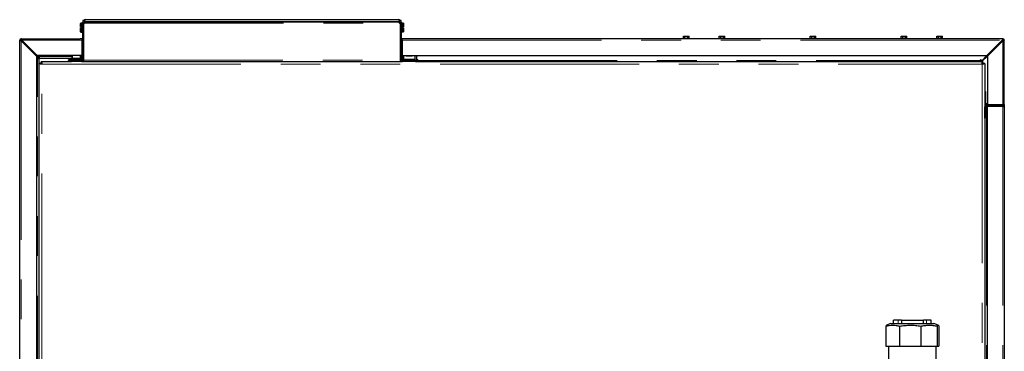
# Model space of a CAD drawing. Header units: millimetres. Extents: x 19 to 263, y 62 to 156.
# Tile 41 of 77: x 96 to 128, y 83 to 93. Entities that reach past the tile are written whole.
import ezdxf

# ---------------------------------------------------------------- set-up
doc = ezdxf.new("R2010")
doc.units = ezdxf.units.MM
doc.linetypes.add('PHANTOM', pattern=[12.7, 6.35, -1.27, 1.27, -1.27, 1.27, -1.27])

msp = doc.modelspace()

# ---------------------------------------------------------------- linework, layer by layer
at = {"color": 7, "linetype": 'Continuous', "lineweight": 25}
for p, q in [((98.422, 93.256), (98.403, 93.263)), ((98.47, 93.333), (98.41, 93.333)), ((98.41, 93.333), (98.41, 93.277)), ((98.459, 93.272), (98.421, 93.253)), ((98.472, 93.271), (98.428, 93.249)), ((98.445, 93.292), (98.468, 93.292)), ((98.445, 93.272), (98.468, 93.272)), ((98.468, 93.292), (108.513, 93.292)), ((98.468, 93.272), (98.468, 93.292)), ((98.47, 93.333), (98.47, 93.283)), ((98.481, 93.292), (98.481, 93.292)), ((98.501, 93.292), (98.481, 93.292)), ((98.501, 93.292), (98.501, 93.292)), ((108.47, 93.359), (98.51, 93.359)), ((98.51, 93.299), (108.47, 93.299)), ((108.479, 93.292), (108.479, 93.292)), ((108.479, 93.292), (108.499, 93.292)), ((108.499, 93.292), (108.499, 93.292)), ((108.553, 93.249), (108.509, 93.271)), ((108.57, 93.333), (108.51, 93.333)), ((108.51, 93.282), (108.51, 93.333)), ((108.513, 93.292), (108.513, 93.272)), ((108.513, 93.292), (108.535, 93.292)), ((108.513, 93.272), (108.535, 93.272)), ((108.56, 93.253), (108.522, 93.272)), ((108.535, 93.272), (108.535, 93.292)), ((108.559, 93.256), (108.577, 93.263)), ((108.57, 93.276), (108.57, 93.333)), ((98.345, 93.245), (98.341, 93.241)), ((98.341, 93.12), (98.341, 93.241)), ((98.345, 93.12), (98.341, 93.12)), ((98.341, 92.969), (98.341, 93.09)), ((98.341, 93.09), (98.345, 93.09)), ((98.341, 92.969), (98.345, 92.965)), ((98.397, 93.245), (98.345, 93.245)), ((98.345, 93.245), (98.345, 93.12)), ((98.345, 93.12), (98.371, 93.12)), ((98.371, 93.09), (98.345, 93.09)), ((98.345, 93.09), (98.345, 92.965)), ((98.345, 92.965), (98.397, 92.965)), ((98.371, 93.09), (98.371, 93.12)), ((98.4, 93.242), (98.397, 93.245)), ((98.397, 92.965), (98.397, 93.245)), ((98.397, 92.965), (98.4, 92.968)), ((98.4, 93.247), (98.4, 92.066)), ((98.428, 93.249), (98.42, 93.249)), ((98.42, 93.247), (98.42, 92.066)), ((98.445, 92.066), (98.445, 93.237)), ((108.535, 93.237), (108.535, 92.066)), ((108.56, 93.249), (108.553, 93.249)), ((108.56, 92.066), (108.56, 93.247)), ((108.583, 93.248), (108.58, 93.245)), ((108.58, 92.066), (108.58, 93.247)), ((108.58, 92.972), (108.583, 92.968)), ((108.635, 93.248), (108.583, 93.248)), ((108.583, 93.248), (108.583, 92.968)), ((108.583, 92.968), (108.635, 92.968)), ((108.609, 93.123), (108.635, 93.123)), ((108.609, 93.123), (108.609, 93.093)), ((108.635, 93.093), (108.609, 93.093)), ((108.639, 93.244), (108.635, 93.248)), ((108.635, 93.123), (108.635, 93.248)), ((108.639, 93.123), (108.635, 93.123)), ((108.635, 92.968), (108.635, 93.093)), ((108.635, 93.093), (108.639, 93.093)), ((108.635, 92.968), (108.639, 92.972)), ((108.639, 93.244), (108.639, 93.123)), ((108.639, 93.093), (108.639, 92.972)), ((96.4, 65.501), (96.4, 92.701)), ((96.425, 92.701), (96.4, 92.701)), ((96.45, 92.726), (96.45, 92.751)), ((96.45, 92.751), (98.33, 92.751)), ((96.45, 92.719), (96.457, 92.719)), ((96.45, 92.687), (96.94, 92.197)), ((96.954, 92.211), (96.464, 92.701)), ((98.38, 92.751), (98.33, 92.751)), ((98.38, 92.751), (98.38, 92.701)), ((98.38, 92.701), (98.38, 92.211)), ((108.6, 92.701), (108.6, 92.751)), ((108.65, 92.751), (108.6, 92.751)), ((108.6, 92.701), (108.6, 92.211)), ((127.75, 92.751), (108.65, 92.751)), ((117.56, 92.771), (117.56, 92.751)), ((117.56, 92.771), (117.76, 92.771)), ((117.568, 92.771), (117.568, 92.831)), ((117.568, 92.831), (117.617, 92.831)), ((117.617, 92.771), (117.617, 92.831)), ((117.617, 92.831), (117.71, 92.831)), ((117.71, 92.771), (117.71, 92.831)), ((117.71, 92.831), (117.752, 92.831)), ((117.752, 92.771), (117.752, 92.831)), ((117.76, 92.751), (117.76, 92.771)), ((118.698, 92.771), (118.698, 92.751)), ((118.698, 92.771), (118.898, 92.771)), ((118.706, 92.771), (118.706, 92.831)), ((118.706, 92.831), (118.755, 92.831)), ((118.755, 92.771), (118.755, 92.831)), ((118.755, 92.831), (118.848, 92.831)), ((118.848, 92.771), (118.848, 92.831)), ((118.848, 92.831), (118.89, 92.831)), ((118.89, 92.771), (118.89, 92.831)), ((118.898, 92.751), (118.898, 92.771)), ((121.6, 92.771), (121.6, 92.751)), ((121.6, 92.771), (121.8, 92.771)), ((121.608, 92.771), (121.608, 92.831)), ((121.608, 92.831), (121.657, 92.831)), ((121.657, 92.771), (121.657, 92.831)), ((121.657, 92.831), (121.75, 92.831)), ((121.75, 92.771), (121.75, 92.831)), ((121.75, 92.831), (121.792, 92.831)), ((121.792, 92.771), (121.792, 92.831)), ((121.8, 92.751), (121.8, 92.771)), ((124.503, 92.771), (124.503, 92.751)), ((124.503, 92.771), (124.703, 92.771)), ((124.51, 92.771), (124.51, 92.831)), ((124.51, 92.831), (124.56, 92.831)), ((124.56, 92.771), (124.56, 92.831)), ((124.56, 92.831), (124.652, 92.831)), ((124.652, 92.771), (124.652, 92.831)), ((124.652, 92.831), (124.695, 92.831)), ((124.695, 92.771), (124.695, 92.831)), ((124.703, 92.751), (124.703, 92.771)), ((125.64, 92.771), (125.64, 92.751)), ((125.64, 92.771), (125.84, 92.771)), ((125.648, 92.771), (125.648, 92.831)), ((125.648, 92.831), (125.697, 92.831)), ((125.697, 92.771), (125.697, 92.831)), ((125.697, 92.831), (125.79, 92.831)), ((125.79, 92.771), (125.79, 92.831)), ((125.79, 92.831), (125.832, 92.831)), ((125.832, 92.771), (125.832, 92.831)), ((125.84, 92.751), (125.84, 92.771)), ((127.736, 92.701), (127.246, 92.211)), ((127.26, 92.197), (127.75, 92.687)), ((127.726, 92.681), (127.742, 92.701)), ((127.75, 92.726), (127.75, 92.751)), ((127.75, 92.751), (127.761, 92.751)), ((127.761, 92.75), (127.761, 92.751)), ((127.775, 92.701), (127.8, 92.701)), ((127.799, 92.712), (127.8, 92.712)), ((127.8, 92.712), (127.8, 92.701)), ((127.8, 90.701), (127.8, 92.701)), ((98.38, 92.402), (98.4, 92.402)), ((98.445, 92.452), (98.42, 92.452)), ((96.94, 92.197), (96.94, 65.501)), ((96.94, 92.197), (97.008, 92.13)), ((98.38, 92.211), (96.954, 92.211)), ((96.954, 92.211), (97.022, 92.144)), ((97.008, 92.13), (96.958, 92.13)), ((96.958, 92.117), (96.97, 92.117)), ((96.97, 92.117), (97.02, 92.117)), ((97.02, 65.87), (97.02, 92.117)), ((97.022, 92.144), (97.022, 92.194)), ((97.034, 92.194), (97.034, 92.181)), ((97.034, 92.131), (97.034, 92.181)), ((97.034, 92.131), (98.067, 92.131)), ((97.085, 92.021), (97.085, 91.998)), ((97.085, 92.021), (98.051, 92.021)), ((98.33, 92.076), (97.96, 92.076)), ((97.96, 92.051), (97.96, 92.076)), ((97.96, 92.051), (98.33, 92.051)), ((98.05, 92.021), (98.05, 92.041)), ((98.05, 92.041), (98.11, 92.041)), ((98.11, 92.021), (98.051, 92.021)), ((98.067, 92.211), (98.067, 92.131)), ((98.067, 92.131), (98.082, 92.131)), ((98.08, 92.046), (98.08, 92.041)), ((98.08, 92.046), (98.34, 92.046)), ((98.082, 92.131), (98.332, 92.131)), ((98.375, 92.041), (98.11, 92.041)), ((98.375, 92.021), (98.11, 92.021)), ((98.332, 92.131), (98.345, 92.131)), ((98.34, 92.041), (98.34, 92.046)), ((98.345, 92.131), (98.345, 92.211)), ((98.345, 92.131), (98.355, 92.131)), ((98.355, 92.211), (98.355, 92.191)), ((98.355, 92.191), (98.38, 92.191)), ((98.355, 92.191), (98.355, 92.101)), ((98.355, 92.042), (98.355, 92.058)), ((98.36, 92.041), (98.36, 92.046)), ((98.36, 92.046), (98.361, 92.041)), ((98.38, 92.046), (98.36, 92.046)), ((98.363, 92.064), (98.38, 92.064)), ((98.375, 92.021), (108.605, 92.021)), ((98.38, 92.312), (98.4, 92.312)), ((98.38, 92.222), (98.4, 92.222)), ((98.38, 92.211), (98.38, 92.191)), ((98.38, 92.101), (98.38, 92.191)), ((98.38, 92.064), (98.38, 92.101)), ((98.38, 92.046), (98.38, 92.064)), ((98.38, 92.046), (98.381, 92.042)), ((98.413, 92.041), (98.42, 92.041)), ((98.42, 92.172), (98.445, 92.172)), ((98.42, 92.066), (98.42, 92.041)), ((98.42, 92.041), (98.428, 92.041)), ((98.428, 92.041), (98.445, 92.041)), ((98.445, 92.021), (98.445, 92.066)), ((98.445, 92.021), (108.535, 92.021)), ((98.456, 92.021), (98.458, 92.021)), ((98.51, 92.021), (98.51, 92.021)), ((108.47, 92.021), (108.47, 92.021)), ((108.523, 92.021), (108.524, 92.021)), ((108.535, 92.066), (108.535, 92.021)), ((108.535, 92.041), (108.553, 92.041)), ((108.553, 92.041), (108.56, 92.041)), ((108.56, 92.041), (108.56, 92.066)), ((108.568, 92.041), (108.56, 92.041)), ((108.6, 92.211), (127.246, 92.211)), ((108.6, 92.211), (108.6, 92.191)), ((108.625, 92.191), (108.6, 92.191)), ((108.6, 92.191), (108.6, 92.101)), ((108.6, 92.042), (108.6, 92.101)), ((108.6, 92.042), (108.6, 92.046)), ((108.6, 92.021), (108.6, 92.022)), ((108.96, 92.041), (108.605, 92.041)), ((108.96, 92.021), (108.605, 92.021)), ((108.625, 92.211), (108.625, 92.191)), ((108.625, 92.191), (108.625, 92.101)), ((108.64, 92.211), (108.64, 92.099)), ((108.64, 92.099), (108.64, 92.086)), ((108.64, 92.086), (108.64, 92.078)), ((108.64, 92.086), (109, 92.086)), ((108.65, 92.076), (109.02, 92.076)), ((109.02, 92.051), (108.65, 92.051)), ((108.72, 92.21), (108.72, 92.19)), ((108.92, 92.21), (108.92, 92.19)), ((108.96, 92.041), (109.02, 92.041)), ((109.02, 92.021), (108.96, 92.021)), ((109, 92.211), (109, 92.099)), ((109, 92.099), (109, 92.086)), ((109, 92.086), (109, 92.076)), ((109.02, 92.076), (109.02, 92.051)), ((109.02, 92.041), (109.02, 92.021)), ((109.02, 92.041), (109.025, 92.041)), ((109.02, 92.021), (127.115, 92.021)), ((109.05, 92.211), (109.05, 92.066)), ((109.07, 92.066), (109.07, 92.211)), ((109.088, 92.021), (109.088, 92.074)), ((109.088, 92.051), (109.1, 92.051)), ((109.1, 92.074), (109.1, 92.061)), ((109.1, 92.021), (109.1, 92.061)), ((127.046, 92.061), (127.046, 92.074)), ((127.046, 92.061), (127.046, 92.021)), ((127.046, 92.051), (127.059, 92.051)), ((127.059, 92.024), (127.246, 92.211)), ((127.059, 92.074), (127.059, 92.024)), ((127.26, 92.197), (127.084, 92.021)), ((127.086, 92.051), (127.114, 92.051)), ((127.115, 91.998), (127.115, 92.021)), ((127.115, 92.01), (127.123, 92.01)), ((127.26, 92.197), (127.26, 90.651)), ((127.324, 92.261), (127.3, 92.261)), ((127.3, 92.237), (127.3, 92.261)), ((97.025, 82.101), (97.025, 91.961)), ((97.049, 91.961), (97.025, 91.961)), ((97.049, 91.941), (97.049, 91.961)), ((97.077, 91.961), (97.049, 91.961)), ((97.105, 91.941), (97.049, 91.941)), ((97.077, 91.941), (97.077, 91.961)), ((97.085, 91.998), (97.105, 91.998)), ((97.085, 91.97), (97.085, 91.998)), ((97.085, 91.97), (97.105, 91.97)), ((97.1, 91.941), (97.1, 91.97)), ((97.105, 91.998), (97.105, 91.941)), ((127.095, 91.998), (127.115, 91.998)), ((127.095, 91.941), (127.095, 91.998)), ((127.095, 91.97), (127.115, 91.97)), ((127.152, 91.941), (127.095, 91.941)), ((127.1, 91.97), (127.1, 91.941)), ((127.115, 91.97), (127.115, 91.998)), ((127.123, 91.997), (127.115, 91.997)), ((127.124, 91.961), (127.124, 91.941)), ((127.124, 91.961), (127.152, 91.961)), ((127.152, 91.961), (127.152, 91.941)), ((127.175, 91.961), (127.152, 91.961)), ((127.175, 91.961), (127.175, 82.101)), ((127.18, 91.071), (127.205, 91.071)), ((127.18, 91.071), (127.18, 90.701)), ((127.205, 91.071), (127.205, 90.701)), ((127.23, 90.651), (127.175, 90.651)), ((127.18, 90.592), (127.18, 90.581)), ((127.18, 90.592), (127.181, 90.592)), ((127.18, 90.211), (127.18, 90.581)), ((127.205, 90.211), (127.205, 90.581)), ((127.208, 90.592), (127.23, 90.592)), ((127.26, 90.676), (127.23, 90.676)), ((127.26, 90.651), (127.23, 90.651)), ((127.23, 90.631), (127.75, 90.631)), ((127.75, 90.606), (127.23, 90.606)), ((127.26, 90.592), (127.23, 90.592)), ((127.24, 90.651), (127.24, 90.631)), ((127.24, 90.606), (127.24, 90.592)), ((127.26, 90.651), (127.75, 90.651)), ((127.26, 65.49), (127.26, 90.592)), ((127.75, 90.592), (127.26, 90.592)), ((127.34, 90.606), (127.34, 90.592)), ((127.378, 90.651), (127.378, 90.631)), ((127.447, 90.651), (127.447, 90.631)), ((127.549, 90.651), (127.549, 90.631)), ((127.582, 90.651), (127.582, 90.631)), ((127.62, 90.592), (127.62, 90.606)), ((127.675, 90.606), (127.675, 90.592)), ((127.8, 90.651), (127.75, 90.651)), ((127.75, 90.631), (127.75, 90.606)), ((127.8, 90.651), (127.8, 90.701)), ((127.8, 90.651), (127.8, 90.581)), ((127.8, 90.581), (127.8, 65.501)), ((127.18, 90.211), (127.205, 90.211)), ((127.18, 90.211), (127.18, 81.481)), ((124.023, 83.582), (124.023, 82.942)), ((124.183, 83.662), (124.046, 83.607)), ((124.183, 83.662), (125.558, 83.662)), ((124.27, 83.662), (124.27, 83.767)), ((124.42, 83.767), (124.27, 83.767)), ((124.52, 83.767), (124.42, 83.767)), ((124.46, 83.582), (124.46, 82.942)), ((124.52, 83.767), (124.52, 83.662)), ((124.52, 83.767), (125.22, 83.767)), ((125.136, 83.582), (125.136, 82.942)), ((125.22, 83.662), (125.22, 83.767)), ((125.32, 83.767), (125.22, 83.767)), ((125.47, 83.767), (125.32, 83.767)), ((125.47, 83.662), (125.47, 83.767)), ((125.694, 83.607), (125.558, 83.662)), ((125.657, 83.582), (125.657, 82.942)), ((125.717, 83.582), (125.717, 82.942)), ((124.023, 82.942), (124.46, 82.942)), ((124.109, 82.942), (124.109, 82.011)), ((124.46, 82.942), (125.136, 82.942)), ((125.136, 82.942), (125.657, 82.942)), ((125.631, 82.011), (125.631, 82.942)), ((125.657, 82.942), (125.717, 82.942))]:
    msp.add_line(p, q, dxfattribs=at)
at = {"color": 8, "linetype": 'PHANTOM', "lineweight": 18}
for p, q in [((98.445, 93.292), (98.445, 93.272)), ((98.517, 93.292), (98.51, 93.299)), ((108.47, 93.299), (108.464, 93.292)), ((98.4, 93.247), (98.42, 93.247)), ((98.428, 93.249), (98.428, 92.452)), ((98.468, 93.247), (108.513, 93.247)), ((108.553, 92.041), (108.553, 93.249)), ((108.56, 93.247), (108.58, 93.247)), ((96.45, 92.687), (96.45, 92.719)), ((96.45, 92.687), (96.45, 65.501)), ((96.464, 92.701), (98.38, 92.701)), ((108.6, 92.701), (127.736, 92.701)), ((127.736, 92.701), (127.742, 92.701)), ((127.742, 92.701), (127.75, 92.701)), ((127.75, 92.701), (127.75, 92.687)), ((127.75, 92.687), (127.75, 90.651)), ((96.97, 65.501), (96.97, 92.117)), ((97.034, 92.181), (98.067, 92.181)), ((98.082, 92.131), (98.082, 92.211)), ((98.11, 92.041), (98.11, 92.021)), ((98.33, 92.131), (98.33, 92.076)), ((98.33, 92.051), (98.33, 92.076)), ((98.33, 92.051), (98.33, 92.046)), ((98.332, 92.131), (98.332, 92.211)), ((98.355, 92.101), (98.38, 92.101)), ((98.375, 92.041), (98.375, 92.021)), ((98.4, 92.066), (98.42, 92.066)), ((98.428, 92.172), (98.428, 92.041)), ((98.445, 92.066), (108.535, 92.066)), ((98.456, 92.021), (98.456, 92.021)), ((98.61, 92.021), (98.61, 92.021)), ((108.37, 92.021), (108.37, 92.021)), ((108.524, 92.021), (108.524, 92.021)), ((108.58, 92.066), (108.56, 92.066)), ((108.6, 92.101), (108.625, 92.101)), ((108.605, 92.041), (108.605, 92.021)), ((108.64, 92.099), (109, 92.099)), ((108.65, 92.076), (108.65, 92.051)), ((108.72, 92.21), (108.92, 92.21)), ((108.72, 92.19), (108.92, 92.19)), ((108.96, 92.021), (108.96, 92.041)), ((109.025, 92.021), (109.025, 92.041)), ((109.05, 92.066), (109.07, 92.066)), ((109.1, 92.061), (127.046, 92.061)), ((127.136, 92.101), (127.164, 92.101)), ((97.105, 91.941), (127.095, 91.941)), ((97.105, 82.101), (97.105, 91.941)), ((127.095, 91.941), (127.095, 82.101)), ((127.11, 91.97), (127.11, 91.941)), ((127.205, 90.701), (127.18, 90.701)), ((127.205, 90.581), (127.18, 90.581)), ((127.23, 90.676), (127.23, 90.651)), ((127.23, 90.606), (127.23, 90.631)), ((127.23, 90.592), (127.23, 81.481)), ((127.75, 90.651), (127.75, 90.631)), ((127.75, 90.592), (127.75, 65.49)), ((124.42, 83.662), (124.42, 83.767)), ((125.32, 83.662), (125.32, 83.767))]:
    msp.add_line(p, q, dxfattribs=at)
at = {"color": 7, "linetype": 'Continuous', "lineweight": 25, "flags": 128}
for points in [[(96.479, 92.686), (96.472, 92.679), (96.465, 92.672)], [(127.735, 92.672), (127.728, 92.679), (127.721, 92.686)], [(96.551, 92.615), (96.543, 92.609), (96.536, 92.601)], [(127.664, 92.601), (127.658, 92.609), (127.65, 92.615)]]:
    msp.add_lwpolyline(points, dxfattribs=at)
at = {"color": 7, "linetype": 'Continuous', "lineweight": 25}
for centre, radius, start, end in [((98.445, 93.247), 0.045, 158.835, 180), ((108.535, 93.247), 0.045, 0, 21.165), ((98.445, 93.247), 0.025, 158.835, 180), ((98.445, 93.267), 0.03, 270, 319.1184), ((108.535, 93.267), 0.03, 220.8816, 270), ((108.535, 93.247), 0.025, 0, 21.165), ((96.45, 92.701), 0.05, 90, 180), ((96.45, 92.701), 0.025, 90, 180), ((127.75, 92.701), 0.05, 0, 90), ((127.75, 92.701), 0.025, 0, 90), ((96.958, 92.123), 0.00625, 90, 270), ((97.028, 92.194), 0.00625, 0, 180), ((98.33, 92.101), 0.025, 270, 0), ((98.33, 92.101), 0.05, 270, 0), ((98.375, 92.066), 0.045, 270, 0), ((98.375, 92.066), 0.025, 270, 0), ((108.605, 92.066), 0.045, 180, 270), ((108.605, 92.066), 0.025, 180, 270), ((108.65, 92.101), 0.05, 180, 270), ((108.65, 92.101), 0.025, 180, 270), ((109.025, 92.066), 0.045, 270, 0), ((109.025, 92.066), 0.025, 270, 0), ((109.094, 92.074), 0.00625, 0, 180), ((127.052, 92.074), 0.00625, 0, 180), ((127.123, 92.003), 0.00625, 270, 90), ((127.23, 90.701), 0.05, 180, 270), ((127.23, 90.581), 0.05, 90, 180), ((127.23, 90.701), 0.025, 180, 270), ((127.23, 90.581), 0.025, 90, 180)]:
    msp.add_arc(centre, radius, start, end, dxfattribs=at)
for centre, major_axis, start_param, end_param in [((98.51, 93.259), (-0.0708, 0.0708), 5.49813, 6.235723), ((98.51, 93.259), (-0.0283, 0.0283), 5.49813, 6.069562), ((108.47, 93.259), (0.0708, 0.0708), 0.047462, 0.785056), ((108.47, 93.259), (0.0283, 0.0283), 0.213623, 0.785056)]:
    msp.add_ellipse(centre, major_axis=major_axis, ratio=0.999315, start_param=start_param, end_param=end_param, dxfattribs=at)
for points, knots in [([(98.403, 93.263), (98.403, 93.263), (98.404, 93.264), (98.405, 93.267), (98.407, 93.271), (98.411, 93.277), (98.417, 93.283), (98.425, 93.288), (98.435, 93.291), (98.442, 93.292), (98.445, 93.292)], [0, 0, 0, 0, 0.088487, 0.183973, 0.291073, 0.411862, 0.545631, 0.69052, 0.841951, 1, 1, 1, 1]), ([(98.422, 93.256), (98.422, 93.256), (98.422, 93.257), (98.424, 93.26), (98.426, 93.264), (98.43, 93.267), (98.434, 93.27), (98.439, 93.272), (98.443, 93.272), (98.445, 93.272)], [0, 0, 0, 0, 0.249252, 0.374492, 0.4997, 0.624907, 0.749997, 0.873991, 1, 1, 1, 1]), ([(98.468, 93.292), (98.469, 93.292), (98.471, 93.292), (98.474, 93.289), (98.475, 93.285), (98.475, 93.279), (98.475, 93.272), (98.474, 93.263), (98.471, 93.255), (98.469, 93.25), (98.468, 93.247)], [0, 0, 0, 0, 0.115386, 0.238976, 0.368202, 0.499999, 0.631887, 0.760881, 0.883223, 1, 1, 1, 1]), ([(98.468, 93.272), (98.469, 93.272), (98.471, 93.272), (98.473, 93.271), (98.474, 93.269), (98.474, 93.269)], [0, 0, 0, 0, 0.372093, 0.745186, 1, 1, 1, 1]), ([(108.513, 93.247), (108.511, 93.25), (108.509, 93.255), (108.507, 93.263), (108.506, 93.272), (108.505, 93.279), (108.506, 93.285), (108.507, 93.289), (108.509, 93.292), (108.511, 93.292), (108.513, 93.292)], [0, 0, 0, 0, 0.11536, 0.238974, 0.368203, 0.500002, 0.631871, 0.760883, 0.883218, 1, 1, 1, 1]), ([(108.505, 93.265), (108.505, 93.266), (108.506, 93.268), (108.507, 93.271), (108.509, 93.272), (108.511, 93.272), (108.513, 93.272)], [0, 0, 0, 0, 0.249832, 0.49978, 0.747484, 1, 1, 1, 1]), ([(108.535, 93.292), (108.539, 93.292), (108.546, 93.291), (108.555, 93.288), (108.563, 93.283), (108.569, 93.277), (108.573, 93.271), (108.576, 93.267), (108.577, 93.264), (108.577, 93.263), (108.577, 93.263)], [0, 0, 0, 0, 0.156783, 0.30949, 0.45436, 0.588146, 0.708929, 0.816037, 0.910759, 1, 1, 1, 1]), ([(108.535, 93.272), (108.537, 93.272), (108.541, 93.272), (108.546, 93.27), (108.551, 93.267), (108.554, 93.264), (108.556, 93.26), (108.558, 93.257), (108.558, 93.256), (108.559, 93.256)], [0, 0, 0, 0, 0.125001, 0.250013, 0.375084, 0.500299, 0.625504, 0.750746, 1, 1, 1, 1]), ([(98.428, 93.249), (98.427, 93.248), (98.424, 93.247), (98.422, 93.245), (98.421, 93.243), (98.42, 93.242), (98.42, 93.242)], [0, 0, 0, 0, 0.24999, 0.499977, 0.750008, 1, 1, 1, 1]), ([(108.56, 93.242), (108.56, 93.242), (108.56, 93.243), (108.558, 93.245), (108.556, 93.247), (108.554, 93.248), (108.553, 93.249)], [0, 0, 0, 0, 0.249994, 0.500019, 0.750009, 1, 1, 1, 1]), ([(96.4, 92.701), (96.401, 92.7), (96.402, 92.698), (96.411, 92.695), (96.424, 92.692), (96.438, 92.689), (96.447, 92.688), (96.45, 92.687)], [0, 0, 0, 0, 0.218166, 0.436347, 0.654507, 0.872655, 1, 1, 1, 1]), ([(96.45, 92.719), (96.447, 92.718), (96.441, 92.715), (96.433, 92.711), (96.427, 92.706), (96.425, 92.703), (96.425, 92.702), (96.425, 92.701)], [0, 0, 0, 0, 0.236288, 0.472577, 0.708785, 0.944994, 1, 1, 1, 1]), ([(96.425, 92.701), (96.426, 92.7), (96.426, 92.698), (96.431, 92.695), (96.438, 92.692), (96.445, 92.689), (96.449, 92.688), (96.45, 92.687)], [0, 0, 0, 0, 0.228432, 0.456816, 0.685076, 0.913346, 1, 1, 1, 1]), ([(96.45, 92.719), (96.444, 92.718), (96.437, 92.716), (96.431, 92.715), (96.429, 92.714)], [0, 0, 0, 0, 0.7961, 1, 1, 1, 1]), ([(96.464, 92.701), (96.463, 92.707), (96.461, 92.718), (96.458, 92.734), (96.455, 92.745), (96.452, 92.751), (96.451, 92.751), (96.45, 92.751)], [0, 0, 0, 0, 0.218164, 0.4363, 0.6545, 0.872654, 1, 1, 1, 1]), ([(96.464, 92.701), (96.463, 92.704), (96.461, 92.71), (96.458, 92.718), (96.455, 92.724), (96.452, 92.726), (96.451, 92.726), (96.45, 92.726)], [0, 0, 0, 0, 0.22838, 0.456744, 0.685018, 0.913331, 1, 1, 1, 1]), ([(127.75, 92.751), (127.749, 92.751), (127.747, 92.75), (127.744, 92.741), (127.741, 92.728), (127.738, 92.714), (127.737, 92.705), (127.736, 92.701)], [0, 0, 0, 0, 0.218165, 0.436341, 0.654513, 0.872657, 1, 1, 1, 1]), ([(127.75, 92.726), (127.749, 92.726), (127.747, 92.725), (127.744, 92.72), (127.741, 92.713), (127.738, 92.706), (127.737, 92.702), (127.736, 92.701)], [0, 0, 0, 0, 0.22844, 0.456793, 0.685045, 0.913338, 1, 1, 1, 1]), ([(127.748, 92.726), (127.747, 92.721), (127.745, 92.713), (127.743, 92.704), (127.742, 92.701)], [0, 0, 0, 0, 0.656715, 1, 1, 1, 1]), ([(127.758, 92.725), (127.757, 92.725), (127.755, 92.724), (127.752, 92.72), (127.747, 92.712), (127.744, 92.705), (127.742, 92.702), (127.742, 92.701)], [0, 0, 0, 0, 0.0660391, 0.3601686, 0.6542096, 0.9482939, 1, 1, 1, 1]), ([(127.75, 92.701), (127.751, 92.705), (127.753, 92.711), (127.756, 92.719), (127.758, 92.724), (127.759, 92.725), (127.759, 92.725)], [0, 0, 0, 0, 0.316512, 0.633034, 0.949525, 1, 1, 1, 1]), ([(127.774, 92.71), (127.774, 92.71), (127.773, 92.709), (127.768, 92.707), (127.76, 92.704), (127.754, 92.702), (127.75, 92.701)], [0, 0, 0, 0, 0.032772, 0.355181, 0.677621, 1, 1, 1, 1]), ([(127.75, 92.687), (127.756, 92.688), (127.767, 92.69), (127.783, 92.693), (127.794, 92.696), (127.8, 92.699), (127.8, 92.701), (127.8, 92.701)], [0, 0, 0, 0, 0.21814, 0.436284, 0.654494, 0.872652, 1, 1, 1, 1]), ([(127.75, 92.687), (127.753, 92.688), (127.759, 92.69), (127.767, 92.694), (127.773, 92.697), (127.775, 92.699), (127.775, 92.701), (127.775, 92.701)], [0, 0, 0, 0, 0.22834, 0.456717, 0.685013, 0.913328, 1, 1, 1, 1]), ([(127.765, 92.693), (127.766, 92.694), (127.771, 92.698), (127.774, 92.703), (127.774, 92.706), (127.774, 92.706)], [0, 0, 0, 0, 0.298766, 0.961693, 1, 1, 1, 1]), ([(98.358, 92.041), (98.357, 92.042), (98.353, 92.045), (98.347, 92.045), (98.341, 92.046), (98.34, 92.046)], [0, 0, 0, 0, 0.04588, 0.891596, 1, 1, 1, 1]), ([(127.8, 90.581), (127.8, 90.588), (127.798, 90.601), (127.786, 90.617), (127.77, 90.629), (127.757, 90.631), (127.75, 90.631)], [0, 0, 0, 0, 0.249991, 0.499997, 0.750003, 1, 1, 1, 1]), ([(127.774, 90.589), (127.774, 90.589), (127.773, 90.593), (127.768, 90.599), (127.76, 90.605), (127.754, 90.606), (127.75, 90.606)], [0, 0, 0, 0, 0.070009, 0.380014, 0.690018, 1, 1, 1, 1]), ([(127.75, 90.592), (127.757, 90.591), (127.77, 90.589), (127.786, 90.587), (127.798, 90.584), (127.8, 90.582), (127.8, 90.581)], [0, 0, 0, 0, 0.249979, 0.499985, 0.749987, 1, 1, 1, 1]), ([(124.023, 83.582), (124.059, 83.589), (124.131, 83.604), (124.24, 83.611), (124.35, 83.605), (124.423, 83.589), (124.46, 83.582)], [0, 0, 0, 0, 0.247002, 0.493937, 0.746936, 1, 1, 1, 1]), ([(124.047, 83.606), (124.044, 83.605), (124.036, 83.603), (124.029, 83.59), (124.023, 83.582)], [0, 0, 0, 0, 0.356521, 1, 1, 1, 1]), ([(124.46, 83.582), (124.515, 83.589), (124.626, 83.604), (124.795, 83.611), (124.966, 83.605), (125.079, 83.589), (125.136, 83.582)], [0, 0, 0, 0, 0.247001, 0.493938, 0.746936, 1, 1, 1, 1]), ([(125.136, 83.582), (125.179, 83.589), (125.264, 83.604), (125.394, 83.611), (125.526, 83.605), (125.613, 83.589), (125.657, 83.582)], [0, 0, 0, 0, 0.247001, 0.493938, 0.746936, 1, 1, 1, 1]), ([(125.657, 83.582), (125.662, 83.589), (125.672, 83.604), (125.687, 83.611), (125.702, 83.605), (125.712, 83.589), (125.717, 83.582)], [0, 0, 0, 0, 0.247001, 0.493944, 0.746941, 1, 1, 1, 1])]:
    msp.add_open_spline(points, degree=3, knots=knots, dxfattribs=at)

doc.saveas('drawing.dxf')
